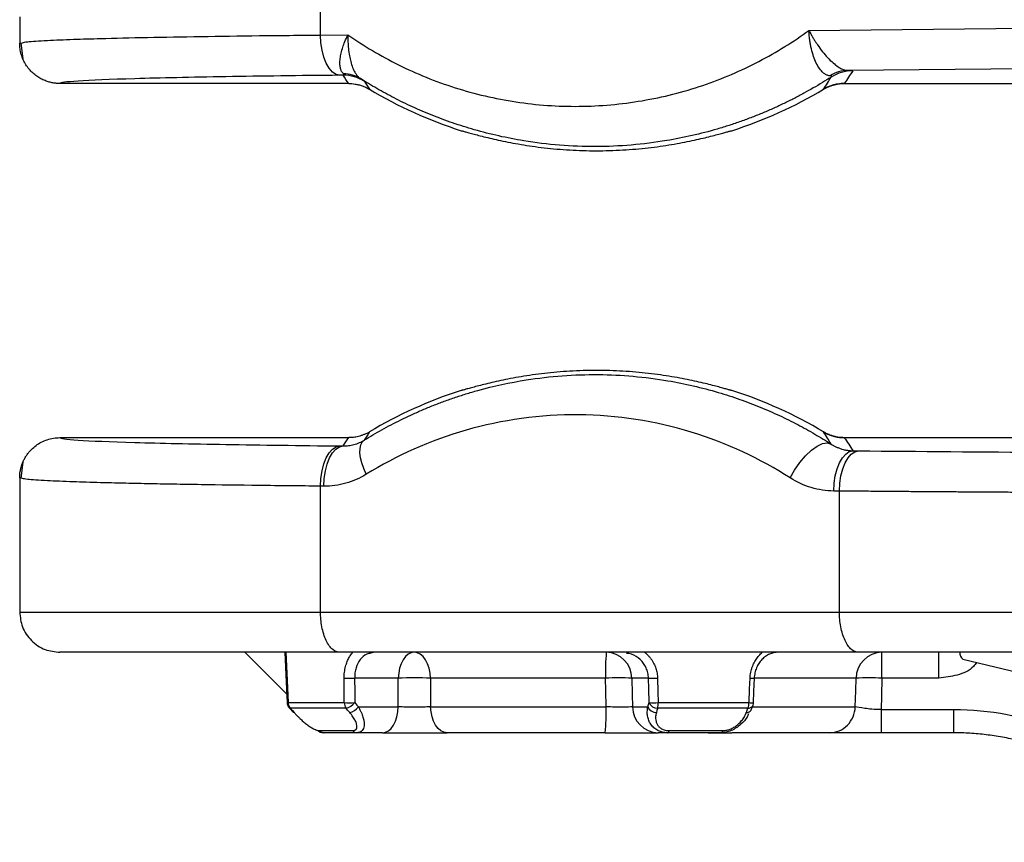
# Model space of a CAD drawing. Header units: millimetres. Extents: x 5 to 597, y 5 to 415.
# Tile 52 of 132: x 303.19 to 310.53, y 184.64 to 190.78. Entities that reach past the tile are written whole.
import ezdxf

# ---------------------------------------------------------------- set-up
doc = ezdxf.new("R2010")
doc.units = ezdxf.units.MM

msp = doc.modelspace()

# ---------------------------------------------------------------- linework, layer by layer
at = {"color": 7, "linetype": 'Continuous', "lineweight": 25}
for p, q in [((303.1875, 190.7977), (303.1875, 190.5989)), ((305.4303, 190.6613), (305.4303, 190.8342)), ((309.0712, 190.6959), (314.6421, 190.7489)), ((305.4303, 190.6613), (305.6345, 190.6632)), ((303.1875, 190.5999), (303.2091, 190.6041)), ((303.196, 190.6043), (303.2121, 190.4807)), ((314.7856, 190.4489), (309.3596, 190.3973)), ((305.5986, 190.3615), (305.5739, 190.3613)), ((305.6404, 190.2999), (303.4875, 190.2999)), ((309.3347, 190.3), (314.9277, 190.3)), ((309.3347, 190.3), (309.3347, 190.2999)), ((309.1807, 190.2574), (309.1807, 190.2574)), ((303.4875, 187.6599), (305.6404, 187.6599)), ((314.9277, 187.6598), (309.3347, 187.6598)), ((309.3347, 187.6598), (309.3347, 187.6598)), ((305.5739, 187.5985), (305.5986, 187.5983)), ((309.3999, 187.5621), (309.4418, 187.5617)), ((303.2121, 187.4791), (303.196, 187.3555)), ((303.2121, 187.4791), (303.196, 187.3555)), ((303.1875, 187.3609), (303.1875, 186.3599)), ((303.2091, 187.3557), (303.1875, 187.3598)), ((305.4303, 186.3599), (305.4303, 187.2985)), ((305.455, 187.2983), (305.4303, 187.2985)), ((309.2982, 187.2618), (309.2563, 187.2622)), ((309.2982, 186.3599), (309.2982, 187.2618)), ((305.4303, 186.3599), (309.2982, 186.3599)), ((304.8666, 186.0599), (305.1785, 185.7479)), ((309.4418, 186.0599), (305.5739, 186.0599)), ((305.8048, 186.0565), (305.8243, 186.0599)), ((309.6147, 185.8669), (309.6147, 186.0599)), ((310.0409, 185.8669), (310.0409, 186.0599)), ((310.2192, 186.0091), (315.8599, 184.6434)), ((306.01, 185.8669), (305.6845, 185.8669)), ((307.5542, 185.8669), (306.2503, 185.8669)), ((307.8753, 185.8669), (307.7509, 185.8669)), ((310.0409, 185.8669), (309.6147, 185.8669)), ((305.1785, 185.7479), (305.1811, 185.6901)), ((305.1882, 185.6846), (305.6068, 185.6846)), ((305.6205, 185.6428), (305.205, 185.6428)), ((305.7122, 185.6529), (306.0102, 185.6529)), ((306.2508, 185.6529), (307.5591, 185.6529)), ((307.7563, 185.6529), (307.8701, 185.6529)), ((308.6162, 185.6428), (307.9438, 185.6428)), ((307.9472, 185.6846), (308.6245, 185.6846)), ((309.6086, 185.6336), (310.1508, 185.6336)), ((310.1508, 185.4599), (310.1508, 185.6336)), ((305.4216, 185.476), (305.669, 185.476)), ((305.4567, 185.4599), (305.4517, 185.4599)), ((305.6999, 185.4599), (305.4567, 185.4599)), ((305.8927, 185.4599), (305.6999, 185.4599)), ((307.5519, 185.4599), (306.374, 185.4599)), ((308.02, 185.4599), (307.9464, 185.4599)), ((308.4135, 185.4599), (308.02, 185.4599)), ((308.0292, 185.476), (308.4295, 185.476)), ((309.2248, 185.4599), (308.4968, 185.4599)), ((310.1508, 185.4599), (309.6086, 185.4599))]:
    msp.add_line(p, q, dxfattribs=at)
at = {"color": 8, "linetype": 'Continuous', "lineweight": 25}
for p, q in [((309.4227, 185.8669), (308.6692, 185.8669)), ((308.6495, 185.6529), (309.4169, 185.6529))]:
    msp.add_line(p, q, dxfattribs=at)
at = {"color": 7, "linetype": 'Continuous', "lineweight": 25, "flags": 128}
for points in [[(305.5739, 190.3613), (305.5461, 190.3678), (305.5194, 190.3854), (305.4948, 190.4134), (305.4731, 190.4508), (305.4553, 190.496), (305.4419, 190.5475), (305.4335, 190.6033), (305.4303, 190.6613)], [(305.7711, 187.3865), (305.7526, 187.4294), (305.7383, 187.4711), (305.7288, 187.5105), (305.7242, 187.5467), (305.7246, 187.5786), (305.7301, 187.6054), (305.7406, 187.6263), (305.7556, 187.6409)], [(308.9317, 187.3594), (308.9647, 187.4184), (309.0034, 187.4743), (309.0458, 187.5244), (309.0897, 187.5658), (309.1329, 187.5966), (309.1731, 187.6152), (309.2083, 187.6205), (309.2365, 187.6123)], [(305.4303, 187.2985), (305.4335, 187.3565), (305.4419, 187.4123), (305.4553, 187.4638), (305.4731, 187.509), (305.4948, 187.5464), (305.5194, 187.5744), (305.5461, 187.5919), (305.5739, 187.5985)], [(305.455, 187.2983), (305.4582, 187.3563), (305.4666, 187.412), (305.48, 187.4635), (305.4978, 187.5088), (305.5195, 187.5461), (305.5441, 187.5741), (305.5708, 187.5917), (305.5986, 187.5983)], [(309.2563, 187.2622), (309.2595, 187.3201), (309.2679, 187.3759), (309.2813, 187.4274), (309.2991, 187.4726), (309.3208, 187.51), (309.3454, 187.538), (309.3721, 187.5556), (309.3999, 187.5621)], [(309.2982, 187.2618), (309.3014, 187.3197), (309.3098, 187.3755), (309.3232, 187.427), (309.341, 187.4722), (309.3627, 187.5096), (309.3873, 187.5376), (309.414, 187.5552), (309.4418, 187.5617)], [(305.1644, 186.0616), (305.1721, 185.8907), (305.1814, 185.6839)], [(305.1711, 186.0599), (305.1807, 185.8497), (305.1882, 185.6846)], [(306.1275, 186.0599), (306.1051, 186.0562), (306.0835, 186.0453), (306.0635, 186.0276), (306.0458, 186.0038), (306.0312, 185.9746), (306.0201, 185.9412), (306.013, 185.9049), (306.01, 185.8669)], [(306.2503, 185.8669), (306.2472, 185.9049), (306.2397, 185.9412), (306.2281, 185.9746), (306.2128, 186.0038), (306.1944, 186.0276), (306.1735, 186.0453), (306.1509, 186.0562), (306.1275, 186.0599)], [(305.6068, 185.6846), (305.6064, 185.7867), (305.6061, 185.8669)], [(305.6845, 185.8669), (305.6849, 185.7648), (305.6853, 185.6846)], [(306.0102, 185.6529), (306.0101, 185.7727), (306.01, 185.8669)], [(306.2503, 185.8669), (306.2506, 185.7471), (306.2508, 185.6529)], [(307.5591, 185.6529), (307.5563, 185.7727), (307.5542, 185.8669)], [(307.7509, 185.8669), (307.7539, 185.7471), (307.7563, 185.6529)], [(307.8796, 185.6846), (307.8772, 185.7867), (307.8753, 185.8669)], [(307.9427, 185.8669), (307.9452, 185.7648), (307.9472, 185.6846)], [(308.6245, 185.6846), (308.6289, 185.7867), (308.6324, 185.8669)], [(308.6573, 185.684), (308.6608, 185.7665), (308.6651, 185.8663)], [(308.6631, 185.8669), (308.6655, 185.8666), (308.666, 185.8664), (308.6651, 185.8663)], [(309.4169, 185.6529), (309.4202, 185.7727), (309.4227, 185.8669)], [(309.6147, 185.8669), (309.6113, 185.7362), (309.6086, 185.6336)], [(305.1808, 185.6901), (305.1813, 185.6853), (305.1814, 185.6839)], [(305.1992, 185.6447), (305.207, 185.6359), (305.2225, 185.6186)], [(305.205, 185.6428), (305.2208, 185.6251), (305.2332, 185.6111)], [(305.6475, 185.6111), (305.6324, 185.6289), (305.6205, 185.6428)], [(305.6853, 185.6846), (305.7004, 185.6669), (305.7122, 185.6529)], [(305.8927, 185.4599), (305.9151, 185.4636), (305.9367, 185.4745), (305.9567, 185.4922), (305.9744, 185.516), (305.989, 185.5452), (306.0001, 185.5785), (306.0072, 185.6149), (306.0102, 185.6529)], [(306.374, 185.4599), (306.3505, 185.4636), (306.3278, 185.4745), (306.3069, 185.4922), (306.2884, 185.516), (306.2731, 185.5452), (306.2614, 185.5785), (306.2539, 185.6149), (306.2508, 185.6529)], [(307.8701, 185.6529), (307.8754, 185.6707), (307.8796, 185.6846)], [(307.9438, 185.6428), (307.9385, 185.6251), (307.9343, 185.6111)], [(308.6046, 185.6111), (308.6111, 185.6289), (308.6162, 185.6428)], [(308.6408, 185.6297), (308.6461, 185.644), (308.6525, 185.6614)], [(308.6408, 185.6297), (308.6413, 185.6305), (308.6435, 185.6357)], [(308.6524, 185.6614), (308.6529, 185.6622), (308.6547, 185.6661)], [(308.6583, 185.6841), (308.6582, 185.6841), (308.6573, 185.684)], [(308.02, 185.4599), (308.0213, 185.4602), (308.0226, 185.4609), (308.0238, 185.4623), (308.025, 185.4641), (308.0261, 185.4664), (308.0272, 185.4691), (308.0283, 185.4724), (308.0292, 185.476)]]:
    msp.add_lwpolyline(points, dxfattribs=at)
at = {"color": 8, "linetype": 'Continuous', "lineweight": 25, "flags": 128}
for points in [[(305.1811, 185.6901), (305.1809, 185.6901), (305.1808, 185.6901)], [(305.1963, 185.6468), (305.1999, 185.6441), (305.205, 185.6428)]]:
    msp.add_lwpolyline(points, dxfattribs=at)
at = {"color": 7, "linetype": 'Continuous', "lineweight": 25}
for centre, radius, start, end in [((305.5986, 190.0616), 0.3, 58.05607, 90.01245), ((305.6012, 190.1336), 0.239, 57.93794, 89.68833), ((309.3631, 190.1572), 0.2401, 90.83693, 123.65151), ((309.3978, 190.0945), 0.3, 89.98789, 122.51792), ((307.4875, 193.0899), 3.3, 239.13027, 252.17802), ((307.4875, 193.0899), 3.3, 287.82205, 300.87054), ((307.4875, 184.8699), 3.3, 107.82198, 120.86973), ((307.4875, 184.8699), 3.3, 59.12946, 72.17795), ((308.9987, 185.914), 1.4452, 174.20491, 181.86738), ((307.556, 185.8651), 0.1949, 0.53231, 88.59293), ((309.6186, 185.8641), 0.1959, 91.11638, 179.17636), ((305.6453, 186.9685), 1.1023, 267.96208, 272.03792), ((306.1301, 181.8254), 4.0433, 88.29743, 91.70257), ((307.6526, 183.2832), 2.5856, 87.8199, 92.1801), ((307.909, 186.6486), 0.7825, 267.52896, 272.47104), ((309.5187, 183.4225), 2.4463, 87.75052, 92.24948), ((305.2411, 185.6867), 0.06, 182.58518, 221.74567), ((305.2519, 185.6859), 0.0637, 181.19516, 222.58653), ((305.646, 186.7844), 1.1005, 267.95636, 272.04364), ((305.6786, 185.6851), 0.0718, 180.35502, 216.03255), ((305.599, 185.7472), 0.1065, 281.62609, 324.0421), ((305.626, 185.7155), 0.1066, 281.66156, 324.0391), ((306.2169, 185.6058), 1.343, 353.76152, 2.00923), ((307.9512, 185.6547), 0.1949, 180.53231, 268.59293), ((307.9348, 185.6821), 0.071, 204.28025, 269.58739), ((307.9134, 186.4663), 0.7824, 267.52411, 272.47589), ((307.9443, 185.7138), 0.071, 204.28769, 269.62659), ((307.7008, 185.6834), 0.2464, 350.52728, 0.28735), ((308.5186, 185.6839), 0.1058, 337.15172, 0.37314), ((308.5983, 185.6867), 0.06, 339.88539, 357.55968), ((305.2334, 185.6228), 0.0117, 201.27821, 269.12912), ((305.4574, 185.5077), 0.0478, 221.48889, 269.15322), ((305.7012, 185.5), 0.0402, 216.7289, 268.14094), ((308.4086, 185.4808), 0.0215, 283.31563, 347.12639)]:
    msp.add_arc(centre, radius, start, end, dxfattribs=at)
at = {"color": 8, "linetype": 'Continuous', "lineweight": 25}
for centre, radius, start, end in [((310.2565, 186.0568), 0.0606, 177.59759, 231.98797), ((308.6594, 186.4397), 0.5735, 267.29268, 270.56092), ((305.1896, 185.6272), 0.0574, 91.40832, 98.49218), ((308.6171, 185.6858), 0.043, 268.80874, 325.32136), ((308.6516, 186.2585), 0.5745, 267.28995, 270.56342), ((308.6055, 185.6541), 0.043, 268.85893, 325.34601)]:
    msp.add_arc(centre, radius, start, end, dxfattribs=at)
for points, knots in [([(303.2091, 190.6041), (303.2174, 190.6066), (303.237, 190.6124), (303.3541, 190.6195), (303.4824, 190.6254), (303.5824, 190.6292), (303.6844, 190.6326), (303.8556, 190.6375), (304.1241, 190.6438), (304.5256, 190.6508), (304.9594, 190.6567), (305.2757, 190.6598), (305.4303, 190.6613)], [0, 0, 0, 0, 0.1052971, 0.2485435, 0.3120949, 0.370233, 0.4229574, 0.4702679, 0.6112809, 0.7465745, 0.8761478, 1, 1, 1, 1]), ([(305.4303, 187.2985), (305.2757, 187.3), (304.9594, 187.3031), (304.6019, 187.308), (304.331, 187.3124), (304.1363, 187.316), (303.954, 187.32), (303.7648, 187.3247), (303.5659, 187.3309), (303.3751, 187.339), (303.2371, 187.3474), (303.2174, 187.3532), (303.2091, 187.3557)], [0, 0, 0, 0, 0.123841, 0.253404, 0.320369, 0.388766, 0.458596, 0.529859, 0.629852, 0.751473, 0.894709, 1, 1, 1, 1]), ([(305.8057, 186.053), (305.7953, 186.0513), (305.7645, 186.0464), (305.7239, 186.0084), (305.6971, 185.9562), (305.6858, 185.907), (305.685, 185.8804), (305.6845, 185.8669)], [0, 0, 0, 0, 0.144905, 0.429326, 0.705735, 0.850672, 1, 1, 1, 1]), ([(307.8753, 185.8669), (307.8742, 185.8804), (307.872, 185.907), (307.8549, 185.9562), (307.8169, 186.0084), (307.762, 186.0464), (307.7231, 186.0513), (307.71, 186.053)], [0, 0, 0, 0, 0.1492996, 0.2942265, 0.5706743, 0.8550956, 1, 1, 1, 1]), ([(310.3201, 185.9846), (310.313, 185.9744), (310.2798, 185.9262), (310.1763, 185.8833), (310.086, 185.8724), (310.0409, 185.8669)], [0, 0, 0, 0, 0.1185018, 0.5595087, 1, 1, 1, 1])]:
    msp.add_open_spline(points, degree=3, knots=knots, dxfattribs=at)
at = {"color": 7, "linetype": 'Continuous', "lineweight": 25}
for points, knots in [([(305.6025, 190.3726), (305.6003, 190.3746), (305.5958, 190.3785), (305.5901, 190.386), (305.5851, 190.3948), (305.5811, 190.405), (305.5765, 190.4217), (305.5737, 190.4478), (305.5758, 190.4847), (305.5833, 190.5264), (305.5952, 190.5689), (305.6121, 190.6152), (305.6265, 190.6461), (305.6345, 190.6632)], [0, 0, 0, 0, 0.048499, 0.097698, 0.147648, 0.1984, 0.250003, 0.37092, 0.499852, 0.618745, 0.74971, 0.861845, 1, 1, 1, 1]), ([(305.6345, 190.6632), (305.6343, 190.6533), (305.634, 190.6349), (305.6346, 190.6095), (305.6357, 190.5885), (305.6369, 190.5721), (305.6395, 190.5448), (305.6446, 190.5078), (305.6551, 190.4608), (305.6685, 190.4196), (305.6837, 190.3872), (305.6988, 190.3641), (305.7129, 190.3475), (305.7231, 190.3399), (305.7281, 190.3362)], [0, 0, 0, 0, 0.070197, 0.130949, 0.181562, 0.221519, 0.250456, 0.382496, 0.500289, 0.629217, 0.750119, 0.835515, 0.918929, 1, 1, 1, 1]), ([(305.6345, 190.6632), (305.7519, 190.5812), (305.878, 190.5058), (306.1453, 190.3729), (306.2865, 190.3153), (306.5799, 190.2221), (306.7321, 190.1864), (307.0423, 190.1395), (307.2002, 190.1283), (307.5159, 190.1313), (307.6736, 190.1455), (307.9829, 190.1983), (308.1344, 190.2369), (308.4259, 190.3357), (308.566, 190.3959), (308.8307, 190.5339), (308.9554, 190.6116), (309.0712, 190.6959)], [0, 0, 0, 0, 0.125, 0.125, 0.25, 0.25, 0.375, 0.375, 0.5, 0.5, 0.625, 0.625, 0.75, 0.75, 0.875, 0.875, 1, 1, 1, 1]), ([(309.0712, 190.6959), (309.0756, 190.6874), (309.0842, 190.671), (309.0976, 190.6475), (309.1105, 190.6261), (309.1228, 190.6068), (309.1431, 190.5765), (309.1716, 190.5375), (309.211, 190.4914), (309.2503, 190.4528), (309.2858, 190.4256), (309.3149, 190.409), (309.3388, 190.3996), (309.3527, 190.398), (309.3596, 190.3973)], [0, 0, 0, 0, 0.05899, 0.113565, 0.163728, 0.209481, 0.250829, 0.381919, 0.500533, 0.629148, 0.750045, 0.834758, 0.91794, 1, 1, 1, 1]), ([(309.23, 190.3571), (309.2267, 190.3574), (309.2202, 190.3579), (309.2103, 190.3607), (309.2003, 190.3649), (309.1904, 190.3707), (309.1805, 190.378), (309.1648, 190.3923), (309.1437, 190.4189), (309.1204, 190.4621), (309.1007, 190.5142), (309.0883, 190.5609), (309.0806, 190.602), (309.0756, 190.6364), (309.0724, 190.6686), (309.0715, 190.6894), (309.0712, 190.6959)], [0, 0, 0, 0, 0.040793, 0.082012, 0.123609, 0.165531, 0.207722, 0.250124, 0.371081, 0.499608, 0.616642, 0.749258, 0.805263, 0.874701, 0.960847, 1, 1, 1, 1]), ([(303.4875, 190.2999), (303.4792, 190.3001), (303.4618, 190.3005), (303.4347, 190.3042), (303.4059, 190.3107), (303.3758, 190.3208), (303.3449, 190.3352), (303.3141, 190.3542), (303.2844, 190.378), (303.2569, 190.4067), (303.2327, 190.4398), (303.2128, 190.4768), (303.1983, 190.5166), (303.1892, 190.558), (303.1881, 190.586), (303.1875, 190.5999)], [0, 0, 0, 0, 0.053096, 0.110887, 0.173489, 0.240935, 0.313139, 0.389872, 0.470736, 0.555155, 0.642378, 0.7315, 0.821511, 0.911356, 1, 1, 1, 1]), ([(305.5739, 190.3613), (305.2746, 190.3584), (304.9856, 190.3548), (304.4651, 190.3461), (304.2341, 190.3411), (303.8601, 190.3301), (303.7173, 190.3241), (303.5309, 190.312), (303.4871, 190.3058), (303.4875, 190.2999)], [0, 0, 0, 0, 0.25, 0.25, 0.5, 0.5, 0.75, 0.75, 1, 1, 1, 1]), ([(305.5986, 190.3615), (305.6006, 190.3617), (305.6045, 190.3621), (305.6077, 190.3635), (305.6085, 190.3658), (305.6071, 190.3687), (305.604, 190.3713), (305.6025, 190.3726)], [0, 0, 0, 0, 0.2336483, 0.4472512, 0.6436252, 0.8263856, 1, 1, 1, 1]), ([(309.2365, 190.3475), (309.2148, 190.3337), (309.1709, 190.3059), (309.1032, 190.2659), (309.0332, 190.2266), (308.9608, 190.1883), (308.8861, 190.1512), (308.8089, 190.1153), (308.7294, 190.0808), (308.6475, 190.0479), (308.5632, 190.0167), (308.4765, 189.9873), (308.2939, 189.9311), (307.9642, 189.8558), (307.4791, 189.815), (306.997, 189.8537), (306.6432, 189.933), (306.4166, 190.0042), (306.2628, 190.0613), (306.1172, 190.1237), (305.9799, 190.1907), (305.8505, 190.2607), (305.7683, 190.3114), (305.7281, 190.3362)], [0, 0, 0, 0, 0.020427, 0.041326, 0.062697, 0.084542, 0.106861, 0.129655, 0.152924, 0.176669, 0.20089, 0.225588, 0.250763, 0.355844, 0.500621, 0.647207, 0.749765, 0.795592, 0.839768, 0.882296, 0.923176, 0.962409, 1, 1, 1, 1]), ([(305.7281, 190.3362), (305.7311, 190.3342), (305.7371, 190.3302), (305.7441, 190.3255), (305.7498, 190.3217), (305.7539, 190.3188), (305.7566, 190.3169), (305.7571, 190.3164), (305.7573, 190.3161)], [0, 0, 0, 0, 0.158746, 0.319361, 0.482864, 0.650217, 0.822319, 1, 1, 1, 1]), ([(309.2365, 190.3475), (309.238, 190.3486), (309.2408, 190.3507), (309.2421, 190.3533), (309.2408, 190.3553), (309.2371, 190.3566), (309.2323, 190.3569), (309.23, 190.3571)], [0, 0, 0, 0, 0.22828, 0.439097, 0.63542, 0.82093, 1, 1, 1, 1]), ([(309.3596, 190.3973), (309.3731, 190.3969), (309.383, 190.3964), (309.3954, 190.3955), (309.3981, 190.395), (309.3978, 190.3945)], [0, 0, 0, 0, 0.5, 0.5, 1, 1, 1, 1]), ([(305.6404, 190.2999), (305.6481, 190.2997), (305.664, 190.2994), (305.6886, 190.2963), (305.7144, 190.2911), (305.741, 190.283), (305.7681, 190.272), (305.7855, 190.2623), (305.7943, 190.2574)], [0, 0, 0, 0, 0.1428911, 0.2959636, 0.4588726, 0.631069, 0.81178, 1, 1, 1, 1]), ([(309.1807, 190.2574), (309.1874, 190.2612), (309.2005, 190.2687), (309.2208, 190.2778), (309.241, 190.2852), (309.261, 190.291), (309.2804, 190.2952), (309.2992, 190.298), (309.3172, 190.2997), (309.329, 190.2999), (309.3347, 190.3)], [0, 0, 0, 0, 0.141847, 0.27962, 0.412858, 0.541175, 0.664257, 0.781862, 0.893815, 1, 1, 1, 1]), ([(309.3347, 190.3), (309.327, 190.2998), (309.3111, 190.2995), (309.2865, 190.2964), (309.2607, 190.2911), (309.2341, 190.283), (309.207, 190.2721), (309.1896, 190.2624), (309.1807, 190.2574)], [0, 0, 0, 0, 0.142873, 0.295933, 0.458837, 0.631036, 0.811759, 1, 1, 1, 1]), ([(306.4775, 189.9483), (306.4777, 189.9483), (306.478, 189.9485), (306.4804, 189.9481), (306.4843, 189.9472), (306.4898, 189.9458), (306.5003, 189.943), (306.5197, 189.9376), (306.5533, 189.9283), (306.5957, 189.9169), (306.6635, 189.8994), (306.7682, 189.8746), (306.9211, 189.8449), (307.0959, 189.8197), (307.2864, 189.8028), (307.4856, 189.7967), (307.6847, 189.8025), (307.8758, 189.8193), (308.0511, 189.8444), (308.2043, 189.8741), (308.3095, 189.8989), (308.3777, 189.9164), (308.4204, 189.928), (308.4542, 189.9373), (308.4761, 189.9434), (308.489, 189.9468), (308.4961, 189.9484), (308.497, 189.9483), (308.4975, 189.9483)], [0, 0, 0, 0, 0.012506, 0.024987, 0.037466, 0.049962, 0.062497, 0.093762, 0.125169, 0.156278, 0.187543, 0.250145, 0.312542, 0.37494, 0.43747, 0.499702, 0.562315, 0.624653, 0.687179, 0.749751, 0.812032, 0.843448, 0.87472, 0.905926, 0.937004, 0.958038, 0.979003, 1, 1, 1, 1]), ([(305.7556, 187.6409), (305.7772, 187.6541), (305.8209, 187.6808), (305.8883, 187.7192), (305.9579, 187.7569), (306.03, 187.7936), (306.1045, 187.8292), (306.1815, 187.8636), (306.2608, 187.8967), (306.3426, 187.9282), (306.4268, 187.958), (306.5134, 187.9861), (306.6913, 188.0381), (307.0186, 188.1091), (307.4957, 188.1445), (307.9767, 188.1018), (308.3265, 188.0208), (308.5539, 187.9474), (308.7059, 187.8896), (308.8501, 187.8266), (308.9863, 187.7591), (309.1148, 187.6884), (309.1965, 187.6373), (309.2365, 187.6123)], [0, 0, 0, 0, 0.020314, 0.041126, 0.062435, 0.084242, 0.106548, 0.129352, 0.152655, 0.176457, 0.200758, 0.225559, 0.250859, 0.352548, 0.500516, 0.643837, 0.749257, 0.794995, 0.839149, 0.881724, 0.922721, 0.962145, 1, 1, 1, 1]), ([(308.4975, 188.0115), (308.4973, 188.0114), (308.497, 188.0113), (308.4944, 188.0118), (308.4904, 188.0127), (308.4849, 188.0141), (308.4742, 188.0169), (308.4545, 188.0224), (308.4207, 188.0317), (308.3781, 188.0432), (308.31, 188.0608), (308.205, 188.0856), (308.0518, 188.1152), (307.8767, 188.1404), (307.686, 188.1572), (307.4868, 188.1631), (307.2878, 188.1571), (307.0968, 188.1402), (306.9218, 188.115), (306.7689, 188.0853), (306.664, 188.0605), (306.5961, 188.043), (306.5536, 188.0315), (306.52, 188.0222), (306.4984, 188.0163), (306.4857, 188.0129), (306.4788, 188.0113), (306.4779, 188.0115), (306.4775, 188.0115)], [0, 0, 0, 0, 0.012503, 0.024982, 0.037458, 0.049952, 0.062486, 0.093752, 0.125162, 0.156271, 0.187536, 0.250134, 0.312541, 0.374928, 0.437464, 0.499691, 0.562305, 0.62465, 0.687174, 0.749745, 0.812022, 0.843438, 0.874709, 0.905917, 0.936997, 0.958033, 0.979, 1, 1, 1, 1]), ([(308.9317, 187.3594), (308.7102, 187.5019), (308.4604, 187.62), (307.9256, 187.7831), (307.6407, 187.8276), (307.0699, 187.8325), (306.7844, 187.7929), (306.2468, 187.639), (305.995, 187.5252), (305.7711, 187.3865)], [0, 0, 0, 0, 0.25, 0.25, 0.5, 0.5, 0.75, 0.75, 1, 1, 1, 1]), ([(305.7943, 187.7024), (305.7877, 187.6986), (305.7746, 187.6912), (305.7542, 187.6821), (305.734, 187.6746), (305.7141, 187.6689), (305.6947, 187.6646), (305.6759, 187.6618), (305.6578, 187.6602), (305.6461, 187.66), (305.6404, 187.6599)], [0, 0, 0, 0, 0.14183, 0.279592, 0.412824, 0.541139, 0.664224, 0.781837, 0.8938, 1, 1, 1, 1]), ([(309.3347, 187.6598), (309.327, 187.66), (309.3111, 187.6603), (309.2865, 187.6634), (309.2607, 187.6687), (309.2341, 187.6768), (309.207, 187.6877), (309.1896, 187.6974), (309.1807, 187.7024)], [0, 0, 0, 0, 0.1428725, 0.295933, 0.4588371, 0.6310364, 0.8117589, 1, 1, 1, 1]), ([(309.1807, 187.7024), (309.1874, 187.6986), (309.2005, 187.6911), (309.2208, 187.682), (309.241, 187.6746), (309.261, 187.6688), (309.2804, 187.6646), (309.2992, 187.6617), (309.3172, 187.6601), (309.329, 187.6599), (309.3347, 187.6598)], [0, 0, 0, 0, 0.141847, 0.27962, 0.412858, 0.541175, 0.664257, 0.781862, 0.893815, 1, 1, 1, 1]), ([(303.1875, 187.3598), (303.1877, 187.3678), (303.1881, 187.3841), (303.1912, 187.4086), (303.1963, 187.4334), (303.2037, 187.4583), (303.2135, 187.4829), (303.2256, 187.5069), (303.24, 187.5301), (303.2566, 187.552), (303.279, 187.5765), (303.309, 187.6024), (303.3483, 187.6271), (303.3923, 187.6456), (303.4392, 187.6576), (303.4714, 187.6591), (303.4875, 187.6599)], [0, 0, 0, 0, 0.050866, 0.103271, 0.157101, 0.212216, 0.26845, 0.32561, 0.383487, 0.44185, 0.50046, 0.594826, 0.693462, 0.794957, 0.897698, 1, 1, 1, 1]), ([(303.4875, 187.6599), (303.4871, 187.6539), (303.5309, 187.6478), (303.7173, 187.6356), (303.8601, 187.6297), (304.2341, 187.6187), (304.4651, 187.6136), (304.9856, 187.605), (305.2746, 187.6013), (305.5739, 187.5985)], [0, 0, 0, 0, 0.25, 0.25, 0.5, 0.5, 0.75, 0.75, 1, 1, 1, 1]), ([(305.5986, 187.5983), (305.6053, 187.5983), (305.6187, 187.5983), (305.6388, 187.6001), (305.6588, 187.6031), (305.6864, 187.6095), (305.7191, 187.6205), (305.7441, 187.6345), (305.7556, 187.6409)], [0, 0, 0, 0, 0.125139, 0.250951, 0.376523, 0.501168, 0.770898, 1, 1, 1, 1]), ([(309.2365, 187.6123), (309.2421, 187.6088), (309.2538, 187.6015), (309.2727, 187.5918), (309.2938, 187.5827), (309.3147, 187.5755), (309.3362, 187.5697), (309.3589, 187.5653), (309.3807, 187.5628), (309.3947, 187.5623), (309.3999, 187.5621)], [0, 0, 0, 0, 0.108164, 0.227656, 0.358456, 0.500476, 0.610102, 0.750087, 0.907683, 1, 1, 1, 1]), ([(309.4418, 187.5617), (309.8872, 187.5575), (310.3595, 187.5539), (311.3341, 187.5485), (311.8363, 187.5466), (312.3397, 187.5455)], [0, 0, 0, 0, 0.5, 0.5, 1, 1, 1, 1]), ([(305.7711, 187.3865), (305.7226, 187.3565), (305.6717, 187.3345), (305.5654, 187.305), (305.5102, 187.2978), (305.455, 187.2983)], [0, 0, 0, 0, 0.5, 0.5, 1, 1, 1, 1]), ([(309.2563, 187.2622), (309.1995, 187.2627), (309.1437, 187.271), (309.0341, 187.3035), (308.9812, 187.3275), (308.9317, 187.3594)], [0, 0, 0, 0, 0.5, 0.5, 1, 1, 1, 1]), ([(312.3032, 187.2455), (312.2584, 187.2456), (312.1688, 187.2458), (312.0347, 187.2461), (311.9006, 187.2465), (311.7667, 187.2469), (311.6329, 187.2474), (311.4994, 187.2479), (311.3661, 187.2484), (311.2331, 187.2489), (311.1003, 187.2495), (310.968, 187.2502), (310.8361, 187.2508), (310.7045, 187.2515), (310.5735, 187.2523), (310.443, 187.253), (310.313, 187.2539), (310.1837, 187.2547), (310.0549, 187.2556), (309.9268, 187.2565), (309.7995, 187.2575), (309.6729, 187.2585), (309.5471, 187.2596), (309.422, 187.2606), (309.3395, 187.2614), (309.2982, 187.2618)], [0, 0, 0, 0, 0.042638, 0.085352, 0.128143, 0.17101, 0.213954, 0.256973, 0.30007, 0.343242, 0.386491, 0.429817, 0.473219, 0.516697, 0.560251, 0.603882, 0.64759, 0.691374, 0.735234, 0.77917, 0.823183, 0.867273, 0.911439, 0.955681, 1, 1, 1, 1]), ([(303.1875, 186.3599), (303.1915, 186.3222), (303.1977, 186.2641), (303.2351, 186.1943), (303.2738, 186.1462), (303.3219, 186.1075), (303.3917, 186.0701), (303.4498, 186.0639), (303.4875, 186.0599)], [0, 0, 0, 0, 0.239457, 0.368361, 0.5, 0.631639, 0.760543, 1, 1, 1, 1]), ([(303.1875, 186.3599), (303.1875, 186.3599), (303.2393, 186.3599), (303.4427, 186.3599), (303.5943, 186.3599), (303.9867, 186.3599), (304.2273, 186.3599), (304.7805, 186.3599), (305.093, 186.3599), (305.4303, 186.3599)], [0, 0, 0, 0, 0.25, 0.25, 0.5, 0.5, 0.75, 0.75, 1, 1, 1, 1]), ([(305.5739, 186.0599), (305.5569, 186.0599), (305.5387, 186.0663), (305.5034, 186.0956), (305.4864, 186.1185), (305.4584, 186.1771), (305.4474, 186.2125), (305.4334, 186.2864), (305.4303, 186.3245), (305.4303, 186.3599)], [0, 0, 0, 0, 0.25, 0.25, 0.5, 0.5, 0.75, 0.75, 1, 1, 1, 1]), ([(309.4418, 186.0599), (309.4248, 186.0599), (309.4066, 186.0663), (309.3713, 186.0956), (309.3543, 186.1185), (309.3263, 186.1771), (309.3153, 186.2125), (309.3013, 186.2864), (309.2982, 186.3245), (309.2982, 186.3599)], [0, 0, 0, 0, 0.25, 0.25, 0.5, 0.5, 0.75, 0.75, 1, 1, 1, 1]), ([(305.5739, 186.0599), (305.417, 186.0599), (305.2662, 186.0599), (304.9774, 186.0599), (304.8407, 186.0599), (304.4549, 186.0599), (304.2308, 186.0599), (303.866, 186.0599), (303.7249, 186.0599), (303.5357, 186.0599), (303.4875, 186.0599), (303.4875, 186.0599)], [0, 0, 0, 0, 0.125, 0.125, 0.25, 0.25, 0.5, 0.5, 0.75, 0.75, 1, 1, 1, 1]), ([(305.6061, 185.8669), (305.6062, 185.8744), (305.6064, 185.8893), (305.6085, 185.9113), (305.6118, 185.9329), (305.6165, 185.954), (305.6239, 185.9789), (305.6351, 186.0066), (305.6512, 186.0356), (305.6645, 186.0518), (305.6712, 186.0599)], [0, 0, 0, 0, 0.100536, 0.199981, 0.299128, 0.398781, 0.499734, 0.666324, 0.831898, 1, 1, 1, 1]), ([(307.8463, 186.0599), (307.8521, 186.0551), (307.8635, 186.0455), (307.879, 186.0295), (307.893, 186.0123), (307.9054, 185.9939), (307.9187, 185.9701), (307.931, 185.9403), (307.9403, 185.9041), (307.9419, 185.8793), (307.9427, 185.8669)], [0, 0, 0, 0, 0.101383, 0.201371, 0.300718, 0.400189, 0.500549, 0.667899, 0.833146, 1, 1, 1, 1]), ([(308.6324, 185.8669), (308.6329, 185.8744), (308.6338, 185.8893), (308.6375, 185.9113), (308.6428, 185.9329), (308.6499, 185.954), (308.6606, 185.9789), (308.676, 186.0066), (308.6976, 186.0356), (308.7147, 186.0518), (308.7233, 186.0599)], [0, 0, 0, 0, 0.100536, 0.199981, 0.299128, 0.398781, 0.499734, 0.666324, 0.831898, 1, 1, 1, 1]), ([(308.8405, 186.0599), (308.8349, 186.0597), (308.824, 186.0594), (308.8078, 186.0565), (308.7921, 186.0521), (308.7716, 186.044), (308.7468, 186.0297), (308.7201, 186.0063), (308.6974, 185.9776), (308.6797, 185.9445), (308.6671, 185.907), (308.6645, 185.8804), (308.6631, 185.8669)], [0, 0, 0, 0, 0.065633, 0.129295, 0.191012, 0.250811, 0.375998, 0.500418, 0.620002, 0.742975, 0.869569, 1, 1, 1, 1]), ([(305.7122, 185.6529), (305.7162, 185.646), (305.7239, 185.6324), (305.7333, 185.6127), (305.7409, 185.5943), (305.7467, 185.5774), (305.751, 185.5619), (305.7539, 185.5479), (305.7556, 185.5354), (305.7564, 185.5194), (305.7543, 185.501), (305.7469, 185.4827), (305.735, 185.4696), (305.7195, 185.4614), (305.7064, 185.4604), (305.6999, 185.4599)], [0, 0, 0, 0, 0.076622, 0.149122, 0.217519, 0.281835, 0.342097, 0.398338, 0.450599, 0.498929, 0.607643, 0.711068, 0.810181, 0.906085, 1, 1, 1, 1]), ([(306.2508, 185.6529), (306.2166, 185.6518), (306.1745, 185.6512), (306.088, 185.6512), (306.045, 185.6518), (306.0102, 185.6529)], [0, 0, 0, 0, 0.5, 0.5, 1, 1, 1, 1]), ([(307.7563, 185.6529), (307.7429, 185.6518), (307.7163, 185.6512), (307.6454, 185.6512), (307.6022, 185.6518), (307.5591, 185.6529)], [0, 0, 0, 0, 0.5, 0.5, 1, 1, 1, 1]), ([(308.02, 185.4599), (308.0146, 185.46), (308.0037, 185.4603), (307.9879, 185.4625), (307.9725, 185.4661), (307.9578, 185.4711), (307.9376, 185.4803), (307.9136, 185.4969), (307.8914, 185.5226), (307.8758, 185.5527), (307.8675, 185.5839), (307.8649, 185.6179), (307.8683, 185.6405), (307.8701, 185.6529)], [0, 0, 0, 0, 0.049619, 0.099344, 0.149356, 0.199834, 0.25095, 0.371455, 0.501195, 0.619245, 0.750744, 0.863911, 1, 1, 1, 1]), ([(309.2248, 185.4599), (309.274, 185.4599), (309.3229, 185.4805), (309.3937, 185.5516), (309.4152, 185.6017), (309.4169, 185.6529)], [0, 0, 0, 0, 0.5, 0.5, 1, 1, 1, 1]), ([(309.6086, 185.6336), (309.5583, 185.6324), (309.5187, 185.6368), (309.4554, 185.6464), (309.4305, 185.6516), (309.4169, 185.6529)], [0, 0, 0, 0, 0.5, 0.5, 1, 1, 1, 1]), ([(305.2332, 185.6111), (305.2378, 185.6061), (305.2468, 185.5961), (305.2612, 185.5813), (305.2789, 185.5641), (305.3002, 185.5448), (305.3259, 185.5238), (305.3519, 185.505), (305.3739, 185.4918), (305.3903, 185.4839), (305.402, 185.4794), (305.4127, 185.4765), (305.4187, 185.4762), (305.4216, 185.476)], [0, 0, 0, 0, 0.0849897, 0.1676778, 0.2485793, 0.3773156, 0.4984108, 0.6281648, 0.748828, 0.8124244, 0.8751971, 0.9379382, 1, 1, 1, 1]), ([(305.669, 185.476), (305.6718, 185.4761), (305.6773, 185.4763), (305.6843, 185.4781), (305.6902, 185.4809), (305.695, 185.485), (305.7002, 185.4922), (305.7032, 185.5049), (305.7001, 185.5255), (305.6902, 185.5506), (305.6727, 185.5801), (305.6562, 185.6005), (305.6475, 185.6111)], [0, 0, 0, 0, 0.049985, 0.099189, 0.148497, 0.198783, 0.25087, 0.3714, 0.501168, 0.657002, 0.821436, 1, 1, 1, 1]), ([(307.9343, 185.6111), (307.9329, 185.6061), (307.9302, 185.5961), (307.9283, 185.5813), (307.9279, 185.5641), (307.9306, 185.5448), (307.9387, 185.5238), (307.952, 185.505), (307.9686, 185.4918), (307.9848, 185.4839), (307.9986, 185.4794), (308.0135, 185.4765), (308.024, 185.4762), (308.0292, 185.476)], [0, 0, 0, 0, 0.08499, 0.167678, 0.248579, 0.377316, 0.498411, 0.628165, 0.748828, 0.812424, 0.875197, 0.937938, 1, 1, 1, 1]), ([(308.6209, 185.6021), (308.6175, 185.5937), (308.6063, 185.5656), (308.5724, 185.5291), (308.5305, 185.4957), (308.4916, 185.4752), (308.4519, 185.4623), (308.4262, 185.4607), (308.4135, 185.4599)], [0, 0, 0, 0, 0.114479, 0.381668, 0.548313, 0.705207, 0.854822, 1, 1, 1, 1]), ([(308.4295, 185.476), (308.4336, 185.4761), (308.4416, 185.4763), (308.454, 185.4781), (308.4665, 185.4809), (308.4791, 185.485), (308.4972, 185.4922), (308.5202, 185.5049), (308.5468, 185.5255), (308.571, 185.5506), (308.5916, 185.5801), (308.6002, 185.6005), (308.6046, 185.6111)], [0, 0, 0, 0, 0.049985, 0.099189, 0.148497, 0.198783, 0.25087, 0.3714, 0.501168, 0.657002, 0.821436, 1, 1, 1, 1]), ([(309.6086, 185.6336), (309.6086, 185.5876), (309.6086, 185.5424), (309.6086, 185.4784), (309.6086, 185.4599), (309.6086, 185.4599)], [0, 0, 0, 0, 0.5, 0.5, 1, 1, 1, 1]), ([(310.1508, 185.6336), (310.2832, 185.6336), (310.4168, 185.6214), (310.6794, 185.5728), (310.8084, 185.5363), (310.932, 185.4888)], [0, 0, 0, 0, 0.5, 0.5, 1, 1, 1, 1]), ([(305.4567, 185.4599), (305.4486, 185.4609), (305.4322, 185.4628), (305.4096, 185.4724), (305.3963, 185.4814), (305.3934, 185.4834)], [0, 0, 0, 0, 0.434207, 0.876639, 1, 1, 1, 1]), ([(305.4219, 185.4666), (305.424, 185.4656), (305.4351, 185.4605), (305.4443, 185.4602), (305.4517, 185.4599)], [0, 0, 0, 0, 0.191171, 1, 1, 1, 1]), ([(305.8927, 185.4599), (305.963, 185.4599), (306.0486, 185.4599), (306.1783, 185.4599), (306.2206, 185.4599), (306.3023, 185.4599), (306.3398, 185.4599), (306.374, 185.4599)], [0, 0, 0, 0, 0.5, 0.5, 0.75, 0.75, 1, 1, 1, 1]), ([(307.5519, 185.4599), (307.6388, 185.4599), (307.7247, 185.4599), (307.831, 185.4599), (307.8618, 185.4599), (307.9133, 185.4599), (307.933, 185.4599), (307.9464, 185.4599)], [0, 0, 0, 0, 0.5, 0.5, 0.75, 0.75, 1, 1, 1, 1]), ([(308.3399, 185.4599), (308.313, 185.4599), (308.314, 185.4599), (308.3563, 185.4599), (308.3767, 185.4599), (308.4295, 185.4599), (308.4607, 185.4599), (308.4968, 185.4599)], [0, 0, 0, 0, 0.5, 0.5, 0.75, 0.75, 1, 1, 1, 1]), ([(309.6086, 185.4599), (309.5646, 185.4599), (309.502, 185.4599), (309.4347, 185.4599), (309.4026, 185.4599), (309.3891, 185.4599), (309.3802, 185.4599), (309.376, 185.4599), (309.2974, 185.4599), (309.2485, 185.4599), (309.2248, 185.4599)], [0, 0, 0, 0, 0.25, 0.375, 0.4375, 0.46875, 0.46875, 0.5, 0.5, 1, 1, 1, 1]), ([(310.8675, 185.3271), (310.8483, 185.3343), (310.8098, 185.3486), (310.7512, 185.3679), (310.6923, 185.3855), (310.633, 185.4012), (310.5733, 185.4151), (310.5133, 185.4271), (310.4531, 185.4372), (310.3928, 185.4455), (310.3323, 185.452), (310.2718, 185.4565), (310.2113, 185.4594), (310.171, 185.4597), (310.1508, 185.4599)], [0, 0, 0, 0, 0.084205, 0.16825, 0.252138, 0.335866, 0.419436, 0.502848, 0.586102, 0.669197, 0.752135, 0.834914, 0.917536, 1, 1, 1, 1])]:
    msp.add_open_spline(points, degree=3, knots=knots, dxfattribs=at)
for points in [[(305.6404, 190.2999), (305.6262, 190.3202), (305.6122, 190.3408), (305.5986, 190.3615)], [(309.1807, 190.2574), (309.2002, 190.2875), (309.2188, 190.3175), (309.2365, 190.3475)], [(309.3978, 190.3945), (309.3774, 190.3625), (309.3563, 190.331), (309.3347, 190.3)], [(305.7573, 190.3161), (305.7693, 190.2965), (305.7816, 190.277), (305.7943, 190.2574)], [(308.4975, 189.9483), (308.4975, 189.9483), (308.4975, 189.9483), (308.4975, 189.9483)], [(308.4975, 188.0115), (308.4975, 188.0115), (308.4975, 188.0115), (308.4975, 188.0115)], [(305.7943, 187.7024), (305.781, 187.6819), (305.7681, 187.6614), (305.7556, 187.6409)], [(309.2365, 187.6123), (309.2188, 187.6423), (309.2002, 187.6723), (309.1807, 187.7024)], [(305.5986, 187.5983), (305.6122, 187.619), (305.6262, 187.6396), (305.6404, 187.6599)], [(309.3347, 187.6598), (309.3571, 187.6278), (309.3788, 187.5952), (309.3999, 187.5621)], [(309.2982, 186.3599), (309.8051, 186.3599), (310.3405, 186.3599), (310.8931, 186.3599)], [(310.9798, 186.0599), (310.445, 186.0599), (309.9323, 186.0599), (309.4418, 186.0599)]]:
    msp.add_open_spline(points, degree=3, dxfattribs=at)

doc.saveas('drawing.dxf')
